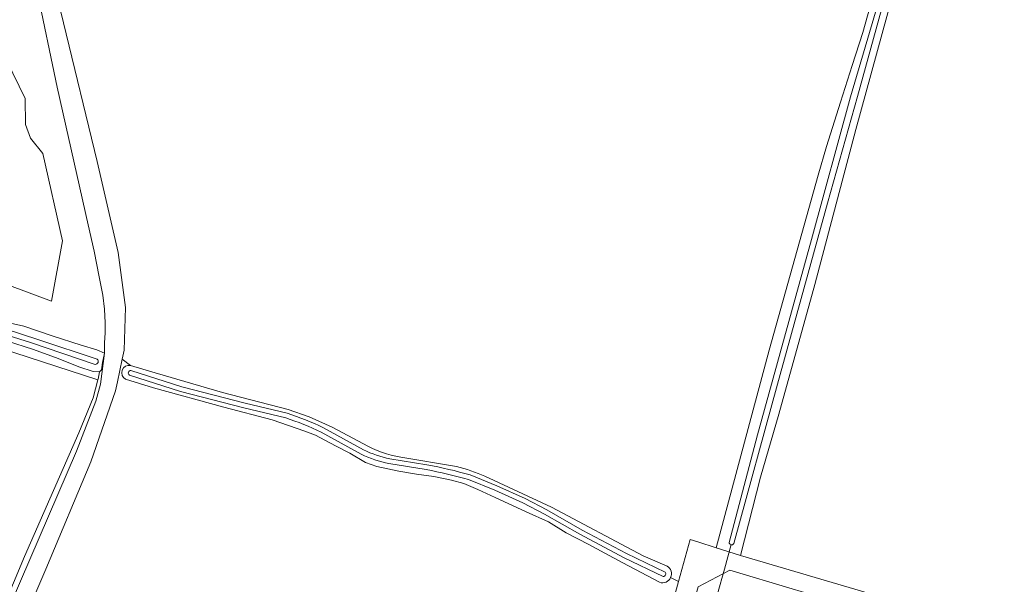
# Model space of a CAD drawing. Header units: metres. Extents: x 200031 to 204075, y 460125 to 464703.
# Tile 78 of 178: x 201274 to 201461, y 463666 to 463773. Entities that reach past the tile are written whole.
import ezdxf

# ---------------------------------------------------------------- set-up
doc = ezdxf.new("R2010")
doc.units = ezdxf.units.M
doc.header["$LTSCALE"] = 2
for name, color, linetype, lineweight in [('B-WE-GR-GRAS-GV', 253, 'Continuous', 13), ('B-WE-KW-KUNSTWERK_DUIKER-G', 253, 'Continuous', 18), ('B-WE-OG-WATER-GV', 253, 'Continuous', 18), ('B-WE-OG-WATER_MEER-GV', 253, 'Continuous', 18), ('B-WE-OG-WATER_SLOOT-GV', 253, 'Continuous', 18), ('B-WE-OG-WEG-GV', 253, 'Continuous', 18), ('B-WE-VH-VERHARDING_BEDRIJFSVLOERPLAAT-GV', 253, 'Continuous', 18), ('B-WE-VH-VERHARDING_OPEN-GV', 253, 'Continuous', 18)]:
    doc.layers.add(name, color=color, linetype=linetype, lineweight=lineweight)

msp = doc.modelspace()

# ---------------------------------------------------------------- linework, layer by layer
at = {"layer": 'B-WE-GR-GRAS-GV', "flags": 128}
for points in [[(201397.495, 463667.472), (201398.968, 463666.728), (201401.166, 463674.69), (201402.627, 463674.229), (201406.115, 463673.128), (201416.197, 463710.657), (201425.494, 463743.887), (201427.042, 463749.301), (201429.704, 463757.74), (201431.932, 463764.696), (201433.952, 463770.928), (201436.2, 463778.938), (201439.607, 463791.135), (201444.667, 463809.52), (201449.671, 463828.05), (201455.03, 463848.003), (201457.529, 463855.679), (201460.257, 463865.841), (201461.947, 463872.56), (201463.366, 463876.931)], [(201460.886, 463854.683), (201458.386, 463847.007), (201453.051, 463827.14), (201448.044, 463808.599), (201442.98, 463790.2), (201439.57, 463777.994), (201432.603, 463752.516), (201424.836, 463723.137), (201418.007, 463698.501), (201414.566, 463686.551), (201410.723, 463671.674), (201516.205, 463640.568)], [(201348.189, 463804.748), (201328.722, 463801.553), (201324.317, 463800.651), (201318.557, 463799.004), (201314.743, 463797.422), (201310.04, 463795.289), (201289.802, 463783.756), (201281.017, 463778.034), (201282.308, 463772.778), (201288.693, 463746.494), (201292.691, 463729.196), (201294.039, 463718.725), (201293.812, 463710.661), (201293.446, 463708.914), (201294.995, 463707.751), (201299.679, 463706.325), (201312.48, 463702.614), (201324.917, 463699.384), (201328.895, 463697.989), (201333.288, 463696.03), (201339.23, 463692.832)], [(201268.475, 463716.608), (201274.767, 463715.207), (201280.132, 463713.339), (201285.651, 463711.595), (201288.628, 463710.739), (201290.055, 463710.063), (201290.078, 463712.046), (201290.195, 463713.935), (201290.219, 463715.825), (201290.054, 463718.456), (201289.765, 463721.057), (201289.039, 463724.553), (201288.122, 463729.443), (201286.988, 463734.425), (201281.094, 463760.57), (201277.223, 463779.136), (201276.212, 463778.562), (201271.516, 463776.16)], [(201271.523, 463765.58), (201275.018, 463758.424), (201275.106, 463753.517), (201275.998, 463750.87), (201278.391, 463747.973), (201282.119, 463731.389), (201280.025, 463719.947), (201228.08, 463739.34)], [(201294.995, 463707.751), (201293.446, 463708.914), (201292.55, 463704.636), (201292.188, 463702.904), (201287.499, 463689.463), (201278.917, 463669.057), (201270.375, 463649.101), (201262.043, 463631.114), (201255.185, 463614.722)], [(201395.403, 463666.567), (201388.446, 463670.259), (201385.022, 463672.076), (201381.982, 463673.734), (201377.686, 463675.981), (201374.317, 463678.072), (201370.068, 463679.923), (201364.167, 463682.684), (201360.895, 463684.2), (201358.243, 463685.312), (201355.885, 463685.973), (201352.552, 463686.671), (201349.296, 463687.13), (201345.935, 463687.652), (201341.748, 463688.556), (201339.565, 463689.324), (201336.633, 463691.087), (201334.04, 463692.428), (201331.904, 463693.537), (201330.105, 463694.489), (201328.066, 463695.286), (201321.854, 463697.437), (201312.737, 463699.805), (201299.348, 463703.497), (201294.078, 463705.132)], [(201346.288, 463690.327), (201356.868, 463688.527)], [(201362.263, 463686.718), (201374.872, 463680.806), (201392.26, 463671.611), (201396.808, 463669.646)], [(201227.658, 463563.809), (201214.462, 463550.613), (201213.045, 463544.206), (201211.478, 463537.119), (201209.67, 463529.572), (201207.117, 463518.218), (201204.682, 463507.033), (201204.007, 463503.932), (201225.709, 463501.996), (201246.531, 463500.735), (201275.665, 463499.13), (201287.367, 463498.687), (201310.465, 463497.774), (201316.404, 463497.361), (201323.948, 463496.9), (201327.504, 463496.771), (201329.785, 463496.717), (201347.197, 463495.718), (201351.754, 463495.456), (201354.997, 463506.518), (201378.607, 463592.455), (201398.968, 463666.728), (201397.495, 463667.472)], [(201420.815, 463664.325), (201438.975, 463659.166), (201439.172, 463659.826), (201437.654, 463660.28), (201420.55, 463665.351), (201408.75, 463668.849), (201402.742, 463665.727), (201373.737, 463561.91), (201356.855, 463500.484), (201363.284, 463500.118)]]:
    msp.add_lwpolyline(points, dxfattribs=at)
for points in [[(201219.525, 463730.232), (201219.136, 463729.861), (201212.579, 463710.055), (201195.881, 463659.098), (201201.695, 463657.506), (201207.883, 463654.283), (201217.552, 463647.966), (201226.927, 463642.009), (201239.129, 463665.901), (201239.773, 463667.347), (201268.224, 463655.739), (201274.905, 463671.447), (201285.189, 463694.931), (201287.92, 463701.569), (201288.825, 463705.012), (201257.251, 463715.266)], [(201219.525, 463730.232), (201257.251, 463715.266), (201288.825, 463705.012), (201288.866, 463705.166), (201289.14, 463706.529), (201287.931, 463706.618), (201285.172, 463707.474), (201281.264, 463709.038), (201276.611, 463710.755), (201271.464, 463712.438), (201266.133, 463713.471), (201259.25, 463715.395), (201254.039, 463717.512), (201249.168, 463719.94), (201245.071, 463722.246), (201240.357, 463723.715), (201234.376, 463724.899), (201228.762, 463726.953), (201223.922, 463729.195), (201221.037, 463730.515), (201220.014, 463730.697)]]:
    msp.add_lwpolyline(points, close=True, dxfattribs=at)
at = {"layer": 'B-WE-GR-GRAS-GV'}
for points in [[(201294.078, 463705.132, -0.8459159), (201294.995, 463707.751)], [(201339.23, 463692.832, 0.0837457), (201346.288, 463690.327)], [(201356.868, 463688.527, -0.0430134), (201362.263, 463686.718)], [(201396.808, 463669.646, -0.3849388), (201397.495, 463667.472)], [(201397.495, 463667.472, -0.3846495), (201395.403, 463666.567)]]:
    msp.add_lwpolyline(points, format="xyb", dxfattribs=at)
at = {"layer": 'B-WE-KW-KUNSTWERK_DUIKER-G', "flags": 128}
msp.add_lwpolyline([(201408.971, 463673.738), (201407.689, 463669.046), (201406.407, 463664.353)], dxfattribs=at)
at = {"layer": 'B-WE-OG-WATER-GV', "flags": 128}
for points in [[(201256.312, 463717.752), (201261.024, 463716.356), (201271.794, 463713.444), (201276.045, 463712.117), (201288.311, 463707.94)], [(201288.681, 463708.944), (201277.587, 463712.639), (201271.216, 463714.684), (201267.755, 463715.65), (201263.203, 463716.843), (201257.895, 463718.273)]]:
    msp.add_lwpolyline(points, dxfattribs=at)
at = {"layer": 'B-WE-OG-WATER-GV'}
msp.add_lwpolyline([(201288.311, 463707.94, 0.6806069), (201288.681, 463708.944)], format="xyb", dxfattribs=at)
at = {"layer": 'B-WE-OG-WATER_MEER-GV', "flags": 128}
msp.add_lwpolyline([(201282.119, 463731.389), (201278.391, 463747.973), (201275.998, 463750.87), (201275.106, 463753.517), (201275.018, 463758.424), (201271.523, 463765.58), (201260.662, 463766.09), (201251.189, 463764.256), (201234.475, 463746.235), (201228.08, 463739.34), (201280.025, 463719.947)], close=True, dxfattribs=at)
at = {"layer": 'B-WE-OG-WATER_SLOOT-GV', "flags": 128}
for points in [[(201463.366, 463876.931), (201461.947, 463872.56), (201460.257, 463865.841), (201457.529, 463855.679), (201455.03, 463848.003), (201449.671, 463828.05), (201444.667, 463809.52), (201439.607, 463791.135), (201436.2, 463778.938), (201433.952, 463770.928), (201431.932, 463764.696), (201429.704, 463757.74), (201427.042, 463749.301), (201425.494, 463743.887), (201416.197, 463710.657), (201406.115, 463673.128), (201410.723, 463671.674)], [(201408.598, 463674.142), (201413.962, 463694.589), (201424.219, 463731.687), (201431.617, 463758.727), (201437.71, 463779.382), (201445.059, 463805.783), (201452.873, 463833.602), (201459.118, 463856.431), (201464.711, 463877.124)], [(201464.711, 463877.124), (201459.118, 463856.431), (201452.873, 463833.602), (201445.059, 463805.783), (201437.71, 463779.382), (201431.617, 463758.727), (201424.219, 463731.687), (201413.962, 463694.589), (201408.598, 463674.142)], [(201465.687, 463876.858), (201461.795, 463863.161), (201458.819, 463852.66), (201453.553, 463833.413), (201445.739, 463805.593), (201441.695, 463791.064), (201437.518, 463775.315), (201432.925, 463758.831), (201427.245, 463738.566), (201417.764, 463704.198), (201409.476, 463673.91)], [(201409.476, 463673.91), (201417.764, 463704.198), (201427.245, 463738.566), (201432.925, 463758.831), (201437.518, 463775.315), (201441.695, 463791.064), (201445.739, 463805.593), (201453.553, 463833.413), (201458.819, 463852.66), (201461.795, 463863.161), (201465.687, 463876.858)], [(201410.723, 463671.674), (201414.566, 463686.551), (201418.007, 463698.501), (201424.836, 463723.137), (201432.603, 463752.516), (201439.57, 463777.994), (201442.98, 463790.2), (201448.044, 463808.599), (201453.051, 463827.14), (201458.386, 463847.007), (201460.886, 463854.683), (201463.645, 463864.96), (201465.312, 463871.592), (201466.695, 463875.85)], [(201290.055, 463710.063), (201288.628, 463710.739), (201285.651, 463711.595), (201280.132, 463713.339), (201274.767, 463715.207), (201268.475, 463716.608), (201263.112, 463717.98), (201257.809, 463719.632), (201252.847, 463721.533), (201248.966, 463723.872), (201243.693, 463726.205), (201239.383, 463727.396), (201234.545, 463729.05), (201228.746, 463731.227), (201224.495, 463733.13), (201220.062, 463734.414), (201215.039, 463735.974), (201212.893, 463736.538)], [(201218.826, 463731.183), (201218.568, 463730.649), (201219.525, 463730.232), (201220.014, 463730.697), (201221.037, 463730.515), (201223.922, 463729.195), (201228.762, 463726.953), (201234.376, 463724.899), (201240.357, 463723.715), (201245.071, 463722.246), (201249.168, 463719.94), (201254.039, 463717.512), (201259.25, 463715.395), (201266.133, 463713.471), (201271.464, 463712.438), (201276.611, 463710.755), (201281.264, 463709.038), (201285.172, 463707.474), (201287.931, 463706.618), (201289.14, 463706.529), (201289.479, 463706.902), (201289.721, 463708.328), (201290.055, 463710.063)], [(201288.311, 463707.94), (201276.045, 463712.117), (201271.794, 463713.444), (201261.024, 463716.356), (201256.312, 463717.752)], [(201257.895, 463718.273), (201263.203, 463716.843), (201267.755, 463715.65), (201271.216, 463714.684), (201277.587, 463712.639), (201288.681, 463708.944)], [(201339.23, 463692.832), (201333.288, 463696.03), (201328.895, 463697.989), (201324.917, 463699.384), (201312.48, 463702.614), (201299.679, 463706.325), (201294.995, 463707.751)], [(201295.083, 463706.792), (201304.749, 463703.69), (201316.758, 463700.572), (201324.722, 463698.654)], [(201324.722, 463698.654), (201316.758, 463700.572), (201304.749, 463703.69), (201295.083, 463706.792)], [(201294.078, 463705.132), (201299.348, 463703.497), (201312.737, 463699.805), (201321.854, 463697.437), (201328.066, 463695.286), (201330.105, 463694.489), (201331.904, 463693.537), (201334.04, 463692.428), (201336.633, 463691.087), (201339.565, 463689.324), (201341.748, 463688.556), (201345.935, 463687.652), (201349.296, 463687.13), (201352.552, 463686.671), (201355.885, 463685.973), (201358.243, 463685.312), (201360.895, 463684.2), (201364.167, 463682.684), (201370.068, 463679.923), (201374.317, 463678.072), (201377.686, 463675.981), (201381.982, 463673.734), (201385.022, 463672.076), (201388.446, 463670.259), (201395.403, 463666.567)], [(201324.465, 463697.767), (201316.534, 463699.677), (201304.491, 463702.804), (201294.801, 463705.913)], [(201294.801, 463705.913), (201304.491, 463702.804), (201316.534, 463699.677), (201324.465, 463697.767)], [(201331.594, 463695.917), (201339.206, 463691.724)], [(201339.206, 463691.724), (201331.594, 463695.917)], [(201338.789, 463690.9), (201331.179, 463695.092)], [(201331.179, 463695.092), (201338.789, 463690.9)], [(201344.224, 463690.009), (201351.253, 463688.874)], [(201351.253, 463688.874), (201344.224, 463690.009)], [(201356.868, 463688.527), (201346.288, 463690.327)], [(201351.086, 463687.966), (201344.047, 463689.102)], [(201344.047, 463689.102), (201351.086, 463687.966)], [(201396.062, 463667.683), (201388.692, 463671.228), (201380.278, 463675.68), (201373.561, 463679.521), (201369.464, 463681.646), (201364.129, 463684.053), (201359.166, 463686.072)], [(201359.166, 463686.072), (201364.129, 463684.053), (201369.464, 463681.646), (201373.561, 463679.521), (201380.278, 463675.68), (201388.692, 463671.228), (201396.062, 463667.683)], [(201359.458, 463686.95), (201364.493, 463684.902), (201369.866, 463682.477), (201374.002, 463680.331), (201380.723, 463676.488), (201389.108, 463672.052), (201396.462, 463668.515)], [(201396.462, 463668.515), (201389.108, 463672.052), (201380.723, 463676.488), (201374.002, 463680.331), (201369.866, 463682.477), (201364.493, 463684.902), (201359.458, 463686.95)], [(201396.808, 463669.646), (201392.26, 463671.611), (201374.872, 463680.806), (201362.263, 463686.718)]]:
    msp.add_lwpolyline(points, dxfattribs=at)
at = {"layer": 'B-WE-OG-WATER_SLOOT-GV'}
for points in [[(201288.681, 463708.944, -0.6806069), (201288.311, 463707.94)], [(201294.995, 463707.751, 0.8459159), (201294.078, 463705.132)], [(201294.801, 463705.913, -0.7492089), (201295.083, 463706.792)], [(201295.083, 463706.792, 0.7492089), (201294.801, 463705.913)], [(201331.179, 463695.092, 0.0374868), (201324.465, 463697.767)], [(201324.465, 463697.767, -0.0374868), (201331.179, 463695.092)], [(201324.722, 463698.654, -0.0375313), (201331.594, 463695.917)], [(201331.594, 463695.917, 0.0375313), (201324.722, 463698.654)], [(201339.206, 463691.724, 0.0629169), (201344.224, 463690.009)], [(201344.224, 463690.009, -0.0629169), (201339.206, 463691.724)], [(201346.288, 463690.327, -0.0837457), (201339.23, 463692.832)], [(201344.047, 463689.102, -0.0629364), (201338.789, 463690.9)], [(201338.789, 463690.9, 0.0629364), (201344.047, 463689.102)], [(201359.166, 463686.072, 0.0254321), (201351.086, 463687.966)], [(201351.086, 463687.966, -0.0254321), (201359.166, 463686.072)], [(201351.253, 463688.874, -0.0253565), (201359.458, 463686.95)], [(201359.458, 463686.95, 0.0253565), (201351.253, 463688.874)], [(201362.263, 463686.718, 0.0430134), (201356.868, 463688.527)], [(201409.476, 463673.91, -0.752161), (201408.598, 463674.142)], [(201408.598, 463674.142, 0.752161), (201409.476, 463673.91)], [(201397.495, 463667.472, 0.3849388), (201396.808, 463669.646)], [(201395.403, 463666.567, 0.3846495), (201397.495, 463667.472)], [(201396.462, 463668.515, -0.6782216), (201396.062, 463667.683)], [(201396.062, 463667.683, 0.6782216), (201396.462, 463668.515)]]:
    msp.add_lwpolyline(points, format="xyb", dxfattribs=at)
at = {"layer": 'B-WE-OG-WEG-GV', "flags": 128}
msp.add_lwpolyline([(201268.78, 463654.449), (201284.731, 463691.471), (201288.434, 463700.963), (201289.314, 463704.185), (201290.055, 463710.063), (201289.721, 463708.328), (201289.479, 463706.902), (201289.14, 463706.529), (201288.866, 463705.166), (201288.825, 463705.012), (201287.92, 463701.569), (201285.189, 463694.931), (201274.905, 463671.447), (201268.224, 463655.739), (201267.846, 463654.851)], close=True, dxfattribs=at)
at = {"layer": 'B-WE-VH-VERHARDING_BEDRIJFSVLOERPLAAT-GV', "flags": 128}
msp.add_lwpolyline([(201418.361, 463496.979), (201363.284, 463500.118), (201356.855, 463500.484), (201373.737, 463561.91), (201402.742, 463665.727), (201408.75, 463668.849), (201420.55, 463665.351), (201437.654, 463660.28), (201439.172, 463659.826), (201442.041, 463658.968), (201517.962, 463636.263), (201554.275, 463625.403), (201556.614, 463628.437), (201516.205, 463640.568), (201410.723, 463671.674), (201406.115, 463673.128), (201402.627, 463674.229), (201401.166, 463674.69), (201398.968, 463666.728), (201378.607, 463592.455), (201354.997, 463506.518), (201351.754, 463495.456)], dxfattribs=at)
at = {"layer": 'B-WE-VH-VERHARDING_OPEN-GV', "flags": 128}
for points in [[(201277.223, 463779.136), (201281.094, 463760.57), (201286.988, 463734.425), (201288.122, 463729.443), (201289.039, 463724.553), (201289.765, 463721.057), (201290.054, 463718.456), (201290.219, 463715.825), (201290.195, 463713.935), (201290.078, 463712.046), (201290.055, 463710.063), (201289.314, 463704.185), (201288.434, 463700.963), (201284.731, 463691.471), (201268.78, 463654.449)], [(201270.375, 463649.101), (201278.917, 463669.057), (201287.499, 463689.463), (201292.188, 463702.904), (201292.55, 463704.636), (201293.446, 463708.914), (201293.812, 463710.661), (201294.039, 463718.725), (201292.691, 463729.196), (201288.693, 463746.494), (201282.308, 463772.778), (201281.017, 463778.034)]]:
    msp.add_lwpolyline(points, dxfattribs=at)

doc.saveas('drawing.dxf')
